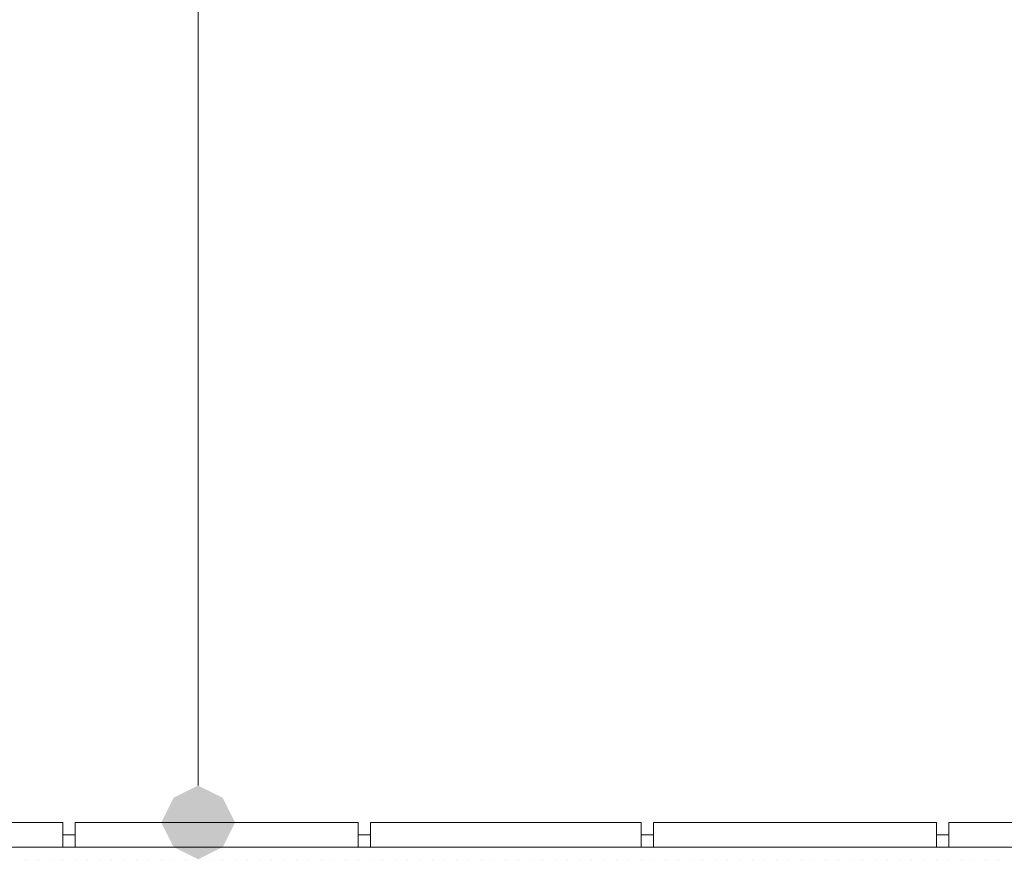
# Model space of a CAD drawing. Header units: metres. Extents: x 5.7 to 89.8, y 4 to 63.5.
# Tile 84 of 256: x 18.423 to 19.193, y 45.841 to 46.499. Entities that reach past the tile are written whole.
import ezdxf

# ---------------------------------------------------------------- set-up
doc = ezdxf.new("R2010")
doc.units = ezdxf.units.M
doc.header["$MEASUREMENT"] = 0
for name, color, linetype in [('PDF17_dim', 7, 'Continuous'), ('PDF17_hatch-borshi', 7, 'Continuous'), ('PDF17_kaff', 7, 'Continuous')]:
    doc.layers.add(name, color=color, linetype=linetype)

msp = doc.modelspace()

# ---------------------------------------------------------------- linework, layer by layer
at = {"layer": 'PDF17_dim', "lineweight": 20}
for points in [[(18.56253, 45.89909), (18.56253, 45.93761), (18.56253, 51.08067), (18.56253, 51.1192)], [(18.56253, 45.8702), (18.49511, 45.8702)]]:
    msp.add_lwpolyline(points, dxfattribs=at)
at = {"layer": 'PDF17_dim', "transparency": 33554559}
for points in [[(18.56253, 45.89909), (18.56253, 45.8702), (18.54327, 45.88946)], [(18.5818, 45.88946), (18.56253, 45.89909), (18.56253, 45.8702)], [(18.56253, 45.8702), (18.54327, 45.88946), (18.53364, 45.8702)], [(18.56253, 45.8702), (18.59143, 45.8702), (18.5818, 45.88946)], [(18.53364, 45.8702), (18.54327, 45.85093), (18.56253, 45.8702)], [(18.54327, 45.85093), (18.56253, 45.8702), (18.56253, 45.8413)], [(18.56253, 45.8413), (18.5818, 45.85093), (18.56253, 45.8702)], [(18.5818, 45.85093), (18.56253, 45.8702), (18.59143, 45.8702)]]:
    msp.add_solid(points, dxfattribs=at)
at = {"layer": 'PDF17_hatch-borshi', "lineweight": 18}
for points in [[(18.4277, 45.85093), (18.4277, 45.85093)], [(18.43733, 45.85093), (18.43733, 45.85093)], [(18.44696, 45.85093), (18.44696, 45.85093)], [(18.45659, 45.85093), (18.45659, 45.85093)], [(18.46622, 45.85093), (18.46622, 45.85093)], [(18.46622, 45.85093), (18.46622, 45.85093)], [(18.48548, 45.85093), (18.48548, 45.85093)], [(18.50475, 45.85093), (18.50475, 45.85093)], [(18.50475, 45.85093), (18.50475, 45.85093)], [(18.54327, 45.85093), (18.54327, 45.85093)], [(18.5529, 45.85093), (18.5529, 45.85093)], [(18.5529, 45.85093), (18.5529, 45.85093)], [(18.56253, 45.85093), (18.56253, 45.85093)], [(18.57216, 45.85093), (18.57216, 45.85093)], [(18.5818, 45.85093), (18.5818, 45.85093)], [(18.59143, 45.85093), (18.59143, 45.85093)], [(18.60106, 45.85093), (18.60106, 45.85093)], [(18.60106, 45.85093), (18.60106, 45.85093)], [(18.63958, 45.85093), (18.63958, 45.85093)], [(18.64921, 45.85093), (18.64921, 45.85093)], [(18.68774, 45.85093), (18.68774, 45.85093)], [(18.69737, 45.85093), (18.69737, 45.85093)], [(18.707, 45.85093), (18.707, 45.85093)], [(18.71663, 45.85093), (18.71663, 45.85093)], [(18.72626, 45.85093), (18.72626, 45.85093)], [(18.73589, 45.85093), (18.73589, 45.85093)], [(18.75516, 45.85093), (18.75516, 45.85093)], [(18.76479, 45.85093), (18.76479, 45.85093)], [(18.76479, 45.85093), (18.76479, 45.85093)], [(18.77442, 45.85093), (18.77442, 45.85093)], [(18.77442, 45.85093), (18.77442, 45.85093)], [(18.78405, 45.85093), (18.78405, 45.85093)], [(18.79368, 45.85093), (18.79368, 45.85093)], [(18.80331, 45.85093), (18.80331, 45.85093)], [(18.80331, 45.85093), (18.80331, 45.85093)], [(18.81294, 45.85093), (18.81294, 45.85093)], [(18.82258, 45.85093), (18.82258, 45.85093)], [(18.84184, 45.85093), (18.84184, 45.85093)], [(18.87073, 45.85093), (18.87073, 45.85093)], [(18.88036, 45.85093), (18.88036, 45.85093)], [(18.88999, 45.85093), (18.88999, 45.85093)], [(18.90926, 45.85093), (18.90926, 45.85093)], [(18.91889, 45.85093), (18.91889, 45.85093)], [(18.91889, 45.85093), (18.91889, 45.85093)], [(18.94778, 45.85093), (18.94778, 45.85093)], [(18.94778, 45.85093), (18.94778, 45.85093)], [(18.96704, 45.85093), (18.96704, 45.85093)], [(18.96704, 45.85093), (18.96704, 45.85093)], [(18.99594, 45.85093), (18.99594, 45.85093)], [(18.99594, 45.85093), (18.99594, 45.85093)], [(18.99594, 45.85093), (18.99594, 45.85093)], [(18.99594, 45.85093), (18.99594, 45.85093)], [(19.00557, 45.85093), (19.00557, 45.85093)], [(19.0152, 45.85093), (19.0152, 45.85093)], [(19.0152, 45.85093), (19.0152, 45.85093)], [(19.02483, 45.85093), (19.02483, 45.85093)], [(19.03446, 45.85093), (19.03446, 45.85093)], [(19.03446, 45.85093), (19.03446, 45.85093)], [(19.05372, 45.85093), (19.05372, 45.85093)], [(19.07299, 45.85093), (19.07299, 45.85093)], [(19.07299, 45.85093), (19.07299, 45.85093)], [(19.09225, 45.85093), (19.09225, 45.85093)], [(19.13077, 45.85093), (19.13077, 45.85093)], [(19.13077, 45.85093), (19.13077, 45.85093)], [(19.17893, 45.85093), (19.17893, 45.85093)], [(19.17893, 45.85093), (19.17893, 45.85093)], [(18.4277, 45.8413), (18.4277, 45.8413)], [(18.4277, 45.8413), (18.4277, 45.8413)], [(18.4277, 45.8413), (18.4277, 45.8413)], [(18.43733, 45.8413), (18.43733, 45.8413)], [(18.43733, 45.8413), (18.43733, 45.8413)], [(18.43733, 45.8413), (18.43733, 45.8413)], [(18.43733, 45.8413), (18.43733, 45.8413)], [(18.44696, 45.8413), (18.44696, 45.8413)], [(18.44696, 45.8413), (18.44696, 45.8413)], [(18.44696, 45.8413), (18.44696, 45.8413)], [(18.45659, 45.8413), (18.45659, 45.8413)], [(18.45659, 45.8413), (18.45659, 45.8413)], [(18.45659, 45.8413), (18.45659, 45.8413)], [(18.46622, 45.8413), (18.46622, 45.8413)], [(18.46622, 45.8413), (18.46622, 45.8413)], [(18.46622, 45.8413), (18.46622, 45.8413)], [(18.46622, 45.8413), (18.46622, 45.8413)], [(18.47585, 45.8413), (18.47585, 45.8413)], [(18.47585, 45.8413), (18.47585, 45.8413)], [(18.47585, 45.8413), (18.47585, 45.8413)], [(18.47585, 45.8413), (18.47585, 45.8413)], [(18.48548, 45.8413), (18.48548, 45.8413)], [(18.48548, 45.8413), (18.48548, 45.8413)], [(18.48548, 45.8413), (18.48548, 45.8413)], [(18.49511, 45.8413), (18.49511, 45.8413)], [(18.49511, 45.8413), (18.49511, 45.8413)], [(18.49511, 45.8413), (18.49511, 45.8413)], [(18.49511, 45.8413), (18.49511, 45.8413)], [(18.50475, 45.8413), (18.50475, 45.8413)], [(18.50475, 45.8413), (18.50475, 45.8413)], [(18.50475, 45.8413), (18.50475, 45.8413)], [(18.50475, 45.8413), (18.50475, 45.8413)], [(18.51438, 45.8413), (18.51438, 45.8413)], [(18.51438, 45.8413), (18.51438, 45.8413)], [(18.51438, 45.8413), (18.51438, 45.8413)], [(18.52401, 45.8413), (18.52401, 45.8413)], [(18.52401, 45.8413), (18.52401, 45.8413)], [(18.52401, 45.8413), (18.52401, 45.8413)], [(18.52401, 45.8413), (18.52401, 45.8413)], [(18.52401, 45.8413), (18.52401, 45.8413)], [(18.53364, 45.8413), (18.53364, 45.8413)], [(18.53364, 45.8413), (18.53364, 45.8413)], [(18.53364, 45.8413), (18.53364, 45.8413)], [(18.53364, 45.8413), (18.53364, 45.8413)], [(18.53364, 45.8413), (18.53364, 45.8413)], [(18.54327, 45.8413), (18.54327, 45.8413)], [(18.54327, 45.8413), (18.54327, 45.8413)], [(18.54327, 45.8413), (18.54327, 45.8413)], [(18.5529, 45.8413), (18.5529, 45.8413)], [(18.5529, 45.8413), (18.5529, 45.8413)], [(18.5529, 45.8413), (18.5529, 45.8413)], [(18.5529, 45.8413), (18.5529, 45.8413)], [(18.5529, 45.8413), (18.5529, 45.8413)], [(18.56253, 45.8413), (18.56253, 45.8413)], [(18.56253, 45.8413), (18.56253, 45.8413)], [(18.56253, 45.8413), (18.56253, 45.8413)], [(18.57216, 45.8413), (18.57216, 45.8413)], [(18.57216, 45.8413), (18.57216, 45.8413)], [(18.57216, 45.8413), (18.57216, 45.8413)], [(18.57216, 45.8413), (18.57216, 45.8413)], [(18.5818, 45.8413), (18.5818, 45.8413)], [(18.5818, 45.8413), (18.5818, 45.8413)], [(18.5818, 45.8413), (18.5818, 45.8413)], [(18.59143, 45.8413), (18.59143, 45.8413)], [(18.59143, 45.8413), (18.59143, 45.8413)], [(18.59143, 45.8413), (18.59143, 45.8413)], [(18.59143, 45.8413), (18.59143, 45.8413)], [(18.60106, 45.8413), (18.60106, 45.8413)], [(18.60106, 45.8413), (18.60106, 45.8413)], [(18.60106, 45.8413), (18.60106, 45.8413)], [(18.60106, 45.8413), (18.60106, 45.8413)], [(18.61069, 45.8413), (18.61069, 45.8413)], [(18.61069, 45.8413), (18.61069, 45.8413)], [(18.61069, 45.8413), (18.61069, 45.8413)], [(18.62032, 45.8413), (18.62032, 45.8413)], [(18.62032, 45.8413), (18.62032, 45.8413)], [(18.62032, 45.8413), (18.62032, 45.8413)], [(18.62032, 45.8413), (18.62032, 45.8413)], [(18.62995, 45.8413), (18.62995, 45.8413)], [(18.62995, 45.8413), (18.62995, 45.8413)], [(18.62995, 45.8413), (18.62995, 45.8413)], [(18.63958, 45.8413), (18.63958, 45.8413)], [(18.63958, 45.8413), (18.63958, 45.8413)], [(18.63958, 45.8413), (18.63958, 45.8413)], [(18.64921, 45.8413), (18.64921, 45.8413)], [(18.64921, 45.8413), (18.64921, 45.8413)], [(18.65884, 45.8413), (18.65884, 45.8413)], [(18.65884, 45.8413), (18.65884, 45.8413)], [(18.65884, 45.8413), (18.65884, 45.8413)], [(18.65884, 45.8413), (18.65884, 45.8413)], [(18.65884, 45.8413), (18.65884, 45.8413)], [(18.66848, 45.8413), (18.66848, 45.8413)], [(18.66848, 45.8413), (18.66848, 45.8413)], [(18.67811, 45.8413), (18.67811, 45.8413)], [(18.67811, 45.8413), (18.67811, 45.8413)], [(18.67811, 45.8413), (18.67811, 45.8413)], [(18.67811, 45.8413), (18.67811, 45.8413)], [(18.68774, 45.8413), (18.68774, 45.8413)], [(18.68774, 45.8413), (18.68774, 45.8413)], [(18.68774, 45.8413), (18.68774, 45.8413)], [(18.69737, 45.8413), (18.69737, 45.8413)], [(18.69737, 45.8413), (18.69737, 45.8413)], [(18.69737, 45.8413), (18.69737, 45.8413)], [(18.69737, 45.8413), (18.69737, 45.8413)], [(18.707, 45.8413), (18.707, 45.8413)], [(18.71663, 45.8413), (18.71663, 45.8413)], [(18.71663, 45.8413), (18.71663, 45.8413)], [(18.71663, 45.8413), (18.71663, 45.8413)], [(18.71663, 45.8413), (18.71663, 45.8413)], [(18.72626, 45.8413), (18.72626, 45.8413)], [(18.72626, 45.8413), (18.72626, 45.8413)], [(18.72626, 45.8413), (18.72626, 45.8413)], [(18.72626, 45.8413), (18.72626, 45.8413)], [(18.72626, 45.8413), (18.72626, 45.8413)], [(18.73589, 45.8413), (18.73589, 45.8413)], [(18.73589, 45.8413), (18.73589, 45.8413)], [(18.73589, 45.8413), (18.73589, 45.8413)], [(18.73589, 45.8413), (18.73589, 45.8413)], [(18.74553, 45.8413), (18.74553, 45.8413)], [(18.74553, 45.8413), (18.74553, 45.8413)], [(18.74553, 45.8413), (18.74553, 45.8413)], [(18.75516, 45.8413), (18.75516, 45.8413)], [(18.75516, 45.8413), (18.75516, 45.8413)], [(18.75516, 45.8413), (18.75516, 45.8413)], [(18.75516, 45.8413), (18.75516, 45.8413)], [(18.75516, 45.8413), (18.75516, 45.8413)], [(18.76479, 45.8413), (18.76479, 45.8413)], [(18.77442, 45.8413), (18.77442, 45.8413)], [(18.77442, 45.8413), (18.77442, 45.8413)], [(18.77442, 45.8413), (18.77442, 45.8413)], [(18.77442, 45.8413), (18.77442, 45.8413)], [(18.78405, 45.8413), (18.78405, 45.8413)], [(18.78405, 45.8413), (18.78405, 45.8413)], [(18.78405, 45.8413), (18.78405, 45.8413)], [(18.79368, 45.8413), (18.79368, 45.8413)], [(18.79368, 45.8413), (18.79368, 45.8413)], [(18.79368, 45.8413), (18.79368, 45.8413)], [(18.79368, 45.8413), (18.79368, 45.8413)], [(18.80331, 45.8413), (18.80331, 45.8413)], [(18.80331, 45.8413), (18.80331, 45.8413)], [(18.80331, 45.8413), (18.80331, 45.8413)], [(18.81294, 45.8413), (18.81294, 45.8413)], [(18.81294, 45.8413), (18.81294, 45.8413)], [(18.81294, 45.8413), (18.81294, 45.8413)], [(18.81294, 45.8413), (18.81294, 45.8413)], [(18.82258, 45.8413), (18.82258, 45.8413)], [(18.82258, 45.8413), (18.82258, 45.8413)], [(18.82258, 45.8413), (18.82258, 45.8413)], [(18.83221, 45.8413), (18.83221, 45.8413)], [(18.83221, 45.8413), (18.83221, 45.8413)], [(18.83221, 45.8413), (18.83221, 45.8413)], [(18.84184, 45.8413), (18.84184, 45.8413)], [(18.84184, 45.8413), (18.84184, 45.8413)], [(18.84184, 45.8413), (18.84184, 45.8413)], [(18.84184, 45.8413), (18.84184, 45.8413)], [(18.85147, 45.8413), (18.85147, 45.8413)], [(18.85147, 45.8413), (18.85147, 45.8413)], [(18.85147, 45.8413), (18.85147, 45.8413)], [(18.8611, 45.8413), (18.8611, 45.8413)], [(18.8611, 45.8413), (18.8611, 45.8413)], [(18.8611, 45.8413), (18.8611, 45.8413)], [(18.87073, 45.8413), (18.87073, 45.8413)], [(18.87073, 45.8413), (18.87073, 45.8413)], [(18.87073, 45.8413), (18.87073, 45.8413)], [(18.88036, 45.8413), (18.88036, 45.8413)], [(18.88036, 45.8413), (18.88036, 45.8413)], [(18.88036, 45.8413), (18.88036, 45.8413)], [(18.88999, 45.8413), (18.88999, 45.8413)], [(18.88999, 45.8413), (18.88999, 45.8413)], [(18.88999, 45.8413), (18.88999, 45.8413)], [(18.89962, 45.8413), (18.89962, 45.8413)], [(18.89962, 45.8413), (18.89962, 45.8413)], [(18.89962, 45.8413), (18.89962, 45.8413)], [(18.90926, 45.8413), (18.90926, 45.8413)], [(18.90926, 45.8413), (18.90926, 45.8413)], [(18.90926, 45.8413), (18.90926, 45.8413)], [(18.90926, 45.8413), (18.90926, 45.8413)], [(18.91889, 45.8413), (18.91889, 45.8413)], [(18.91889, 45.8413), (18.91889, 45.8413)], [(18.91889, 45.8413), (18.91889, 45.8413)], [(18.92852, 45.8413), (18.92852, 45.8413)], [(18.92852, 45.8413), (18.92852, 45.8413)], [(18.92852, 45.8413), (18.92852, 45.8413)], [(18.92852, 45.8413), (18.92852, 45.8413)], [(18.92852, 45.8413), (18.92852, 45.8413)], [(18.93815, 45.8413), (18.93815, 45.8413)], [(18.93815, 45.8413), (18.93815, 45.8413)], [(18.93815, 45.8413), (18.93815, 45.8413)], [(18.93815, 45.8413), (18.93815, 45.8413)], [(18.93815, 45.8413), (18.93815, 45.8413)], [(18.94778, 45.8413), (18.94778, 45.8413)], [(18.94778, 45.8413), (18.94778, 45.8413)], [(18.94778, 45.8413), (18.94778, 45.8413)], [(18.94778, 45.8413), (18.94778, 45.8413)], [(18.95741, 45.8413), (18.95741, 45.8413)], [(18.95741, 45.8413), (18.95741, 45.8413)], [(18.95741, 45.8413), (18.95741, 45.8413)], [(18.95741, 45.8413), (18.95741, 45.8413)], [(18.96704, 45.8413), (18.96704, 45.8413)], [(18.96704, 45.8413), (18.96704, 45.8413)], [(18.96704, 45.8413), (18.96704, 45.8413)], [(18.96704, 45.8413), (18.96704, 45.8413)], [(18.96704, 45.8413), (18.96704, 45.8413)], [(18.97667, 45.8413), (18.97667, 45.8413)], [(18.97667, 45.8413), (18.97667, 45.8413)], [(18.97667, 45.8413), (18.97667, 45.8413)], [(18.97667, 45.8413), (18.97667, 45.8413)], [(18.97667, 45.8413), (18.97667, 45.8413)], [(18.98631, 45.8413), (18.98631, 45.8413)], [(18.98631, 45.8413), (18.98631, 45.8413)], [(18.98631, 45.8413), (18.98631, 45.8413)], [(18.99594, 45.8413), (18.99594, 45.8413)], [(18.99594, 45.8413), (18.99594, 45.8413)], [(18.99594, 45.8413), (18.99594, 45.8413)], [(18.99594, 45.8413), (18.99594, 45.8413)], [(19.00557, 45.8413), (19.00557, 45.8413)], [(19.00557, 45.8413), (19.00557, 45.8413)], [(19.00557, 45.8413), (19.00557, 45.8413)], [(19.00557, 45.8413), (19.00557, 45.8413)], [(19.0152, 45.8413), (19.0152, 45.8413)], [(19.02483, 45.8413), (19.02483, 45.8413)], [(19.02483, 45.8413), (19.02483, 45.8413)], [(19.02483, 45.8413), (19.02483, 45.8413)], [(19.02483, 45.8413), (19.02483, 45.8413)], [(19.02483, 45.8413), (19.02483, 45.8413)], [(19.03446, 45.8413), (19.03446, 45.8413)], [(19.03446, 45.8413), (19.03446, 45.8413)], [(19.04409, 45.8413), (19.04409, 45.8413)], [(19.04409, 45.8413), (19.04409, 45.8413)], [(19.04409, 45.8413), (19.04409, 45.8413)], [(19.04409, 45.8413), (19.04409, 45.8413)], [(19.05372, 45.8413), (19.05372, 45.8413)], [(19.05372, 45.8413), (19.05372, 45.8413)], [(19.06336, 45.8413), (19.06336, 45.8413)], [(19.06336, 45.8413), (19.06336, 45.8413)], [(19.06336, 45.8413), (19.06336, 45.8413)], [(19.06336, 45.8413), (19.06336, 45.8413)], [(19.07299, 45.8413), (19.07299, 45.8413)], [(19.07299, 45.8413), (19.07299, 45.8413)], [(19.08262, 45.8413), (19.08262, 45.8413)], [(19.08262, 45.8413), (19.08262, 45.8413)], [(19.08262, 45.8413), (19.08262, 45.8413)], [(19.09225, 45.8413), (19.09225, 45.8413)], [(19.09225, 45.8413), (19.09225, 45.8413)], [(19.09225, 45.8413), (19.09225, 45.8413)], [(19.09225, 45.8413), (19.09225, 45.8413)], [(19.10188, 45.8413), (19.10188, 45.8413)], [(19.10188, 45.8413), (19.10188, 45.8413)], [(19.10188, 45.8413), (19.10188, 45.8413)], [(19.10188, 45.8413), (19.10188, 45.8413)], [(19.11151, 45.8413), (19.11151, 45.8413)], [(19.11151, 45.8413), (19.11151, 45.8413)], [(19.11151, 45.8413), (19.11151, 45.8413)], [(19.12114, 45.8413), (19.12114, 45.8413)], [(19.12114, 45.8413), (19.12114, 45.8413)], [(19.12114, 45.8413), (19.12114, 45.8413)], [(19.12114, 45.8413), (19.12114, 45.8413)], [(19.13077, 45.8413), (19.13077, 45.8413)], [(19.13077, 45.8413), (19.13077, 45.8413)], [(19.13077, 45.8413), (19.13077, 45.8413)], [(19.13077, 45.8413), (19.13077, 45.8413)], [(19.13077, 45.8413), (19.13077, 45.8413)], [(19.1404, 45.8413), (19.1404, 45.8413)], [(19.1404, 45.8413), (19.1404, 45.8413)], [(19.1404, 45.8413), (19.1404, 45.8413)], [(19.1404, 45.8413), (19.1404, 45.8413)], [(19.15004, 45.8413), (19.15004, 45.8413)], [(19.15004, 45.8413), (19.15004, 45.8413)], [(19.15004, 45.8413), (19.15004, 45.8413)], [(19.15004, 45.8413), (19.15004, 45.8413)], [(19.15004, 45.8413), (19.15004, 45.8413)], [(19.15967, 45.8413), (19.15967, 45.8413)], [(19.15967, 45.8413), (19.15967, 45.8413)], [(19.15967, 45.8413), (19.15967, 45.8413)], [(19.15967, 45.8413), (19.15967, 45.8413)], [(19.15967, 45.8413), (19.15967, 45.8413)], [(19.1693, 45.8413), (19.1693, 45.8413)], [(19.1693, 45.8413), (19.1693, 45.8413)], [(19.1693, 45.8413), (19.1693, 45.8413)], [(19.1693, 45.8413), (19.1693, 45.8413)], [(19.17893, 45.8413), (19.17893, 45.8413)], [(19.17893, 45.8413), (19.17893, 45.8413)], [(19.17893, 45.8413), (19.17893, 45.8413)], [(19.17893, 45.8413), (19.17893, 45.8413)], [(19.17893, 45.8413), (19.17893, 45.8413)], [(19.18856, 45.8413), (19.18856, 45.8413)], [(19.18856, 45.8413), (19.18856, 45.8413)], [(19.18856, 45.8413), (19.18856, 45.8413)], [(19.18856, 45.8413), (19.18856, 45.8413)]]:
    msp.add_lwpolyline(points, dxfattribs=at)
at = {"layer": 'PDF17_kaff', "lineweight": 20}
for points in [[(18.2447, 45.8702), (18.45659, 45.8702)], [(18.68774, 45.86056), (18.69737, 45.86056)]]:
    msp.add_lwpolyline(points, close=True, dxfattribs=at)
for points in [[(18.45659, 45.8702), (18.45659, 45.85093)], [(18.46622, 45.8702), (18.68774, 45.8702), (18.68774, 45.85093), (18.68774, 45.8702), (18.46622, 45.8702), (18.46622, 45.85093)], [(18.90926, 45.85093), (18.90926, 45.8702), (18.69737, 45.8702), (18.69737, 45.85093), (18.69737, 45.8702)], [(19.1404, 45.85093), (19.1404, 45.8702), (18.91889, 45.8702), (18.91889, 45.85093)], [(19.36192, 45.85093), (19.36192, 45.8702), (19.15004, 45.8702), (19.15004, 45.85093)], [(18.46622, 45.86056), (18.45659, 45.86056)], [(18.91889, 45.86056), (18.90926, 45.86056)], [(19.15004, 45.86056), (19.1404, 45.86056)], [(21.82751, 45.85093), (11.29098, 45.85093)]]:
    msp.add_lwpolyline(points, dxfattribs=at)

doc.saveas('drawing.dxf')
